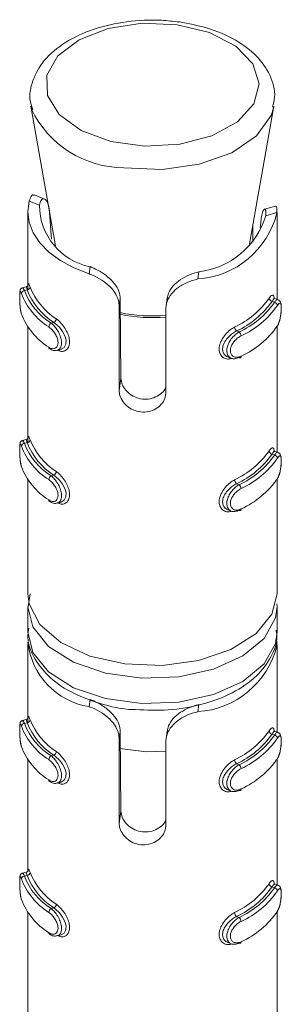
# Model space of a CAD drawing. Header units: millimetres. Extents: x -136 to 1613, y -2821 to -510.
# Tile 11 of 69: x 466 to 474, y -2026 to -1995. Entities that reach past the tile are written whole.
import ezdxf

# ---------------------------------------------------------------- set-up
doc = ezdxf.new("R2010")
doc.units = ezdxf.units.MM

msp = doc.modelspace()

# ---------------------------------------------------------------- linework, layer by layer
at = {"color": 7, "linetype": 'Continuous', "lineweight": 15}
for p, q in [((466.269, -1997.463), (467.058, -2001.946)), ((466.29, -1997.562), (466.269, -1997.463)), ((473.278, -2001.946), (474.066, -1997.463)), ((466.704, -2000.439), (466.383, -2000.31)), ((466.213, -2000.503), (466.544, -2000.635)), ((474.116, -2000.668), (473.766, -2000.764)), ((466.168, -2000.851), (466.168, -2003.215)), ((466.929, -2001.724), (466.868, -2000.879)), ((474.167, -2000.875), (473.804, -2000.974)), ((474.168, -2003.656), (474.168, -2000.856)), ((473.396, -2001.271), (473.396, -2001.825)), ((473.644, -2001.196), (473.632, -2001.351)), ((468.133, -2002.84), (468.165, -2002.608)), ((471.622, -2003.003), (471.654, -2002.771)), ((466.115, -2003.253), (465.996, -2003.286)), ((466.146, -2003.355), (466.062, -2003.378)), ((469.103, -2003.894), (469.138, -2003.642)), ((469.103, -2006.584), (469.103, -2003.894)), ((469.138, -2003.642), (469.158, -2006.193)), ((470.639, -2003.622), (470.605, -2003.87)), ((474.008, -2003.722), (474.085, -2003.753)), ((474.205, -2003.671), (474.095, -2003.627)), ((470.598, -2003.964), (470.598, -2006.654)), ((466.168, -2004.538), (466.168, -2008.115)), ((467.003, -2004.398), (466.919, -2004.421)), ((474.168, -2008.555), (474.168, -2004.525)), ((472.871, -2004.672), (472.948, -2004.703)), ((467.118, -2005.293), (467.236, -2005.261)), ((472.588, -2005.506), (472.698, -2005.55)), ((469.103, -2006.584), (469.158, -2006.193)), ((466.115, -2008.152), (465.996, -2008.185)), ((466.146, -2008.254), (466.062, -2008.277)), ((474.008, -2008.621), (474.085, -2008.652)), ((474.205, -2008.57), (474.095, -2008.526)), ((466.168, -2009.437), (466.168, -2013.1)), ((467.003, -2009.297), (466.919, -2009.32)), ((472.871, -2009.571), (472.948, -2009.602)), ((474.168, -2013.1), (474.168, -2009.424)), ((467.118, -2010.193), (467.236, -2010.16)), ((472.588, -2010.405), (472.698, -2010.449)), ((466.246, -2013.103), (466.182, -2013.521)), ((466.168, -2013.508), (466.168, -2014.324)), ((474.165, -2013.425), (474.168, -2013.508)), ((474.168, -2014.324), (474.168, -2013.508)), ((466.168, -2014.733), (466.168, -2017.097)), ((474.168, -2017.537), (474.168, -2014.737)), ((468.133, -2016.721), (468.165, -2016.49)), ((471.622, -2016.884), (471.654, -2016.653)), ((466.115, -2017.134), (465.996, -2017.167)), ((466.146, -2017.236), (466.062, -2017.259)), ((469.103, -2017.775), (469.138, -2017.523)), ((469.103, -2020.465), (469.103, -2017.775)), ((469.138, -2017.523), (469.158, -2020.075)), ((470.639, -2017.503), (470.605, -2017.751)), ((474.008, -2017.603), (474.085, -2017.634)), ((474.205, -2017.552), (474.095, -2017.508)), ((470.598, -2017.845), (470.598, -2020.535)), ((466.168, -2018.419), (466.168, -2021.996)), ((467.003, -2018.279), (466.919, -2018.302)), ((474.168, -2022.436), (474.168, -2018.406)), ((472.871, -2018.553), (472.948, -2018.584)), ((467.118, -2019.175), (467.236, -2019.142)), ((472.588, -2019.387), (472.698, -2019.431)), ((469.103, -2020.465), (469.158, -2020.075)), ((466.115, -2022.034), (465.996, -2022.066)), ((466.146, -2022.135), (466.062, -2022.158)), ((474.008, -2022.503), (474.085, -2022.533)), ((474.205, -2022.451), (474.095, -2022.408)), ((467.003, -2023.178), (466.919, -2023.202)), ((466.168, -2023.318), (466.168, -2026.981)), ((472.871, -2023.453), (472.948, -2023.483)), ((474.168, -2026.981), (474.168, -2023.305)), ((467.118, -2024.074), (467.236, -2024.041)), ((472.588, -2024.286), (472.698, -2024.33))]:
    msp.add_line(p, q, dxfattribs=at)
at = {"color": 7, "linetype": 'Continuous', "lineweight": 15, "flags": 128}
for points in [[(470.965, -1994.847), (469.841, -1994.801), (468.752, -1994.969), (467.817, -1995.332), (467.136, -1995.85), (466.784, -1996.468), (466.798, -1997.119), (467.178, -1997.732), (467.881, -1998.24), (468.833, -1998.589), (469.929, -1998.74), (471.05, -1998.678), (472.077, -1998.409), (472.896, -1997.963), (473.42, -1997.386), (473.591, -1996.743), (473.391, -1996.103), (472.842, -1995.535), (472.003, -1995.101), (470.965, -1994.847)], [(466.213, -2000.503), (466.168, -2000.845), (466.21, -2001.187), (466.339, -2001.521), (466.553, -2001.841), (466.847, -2002.139), (467.214, -2002.409), (467.646, -2002.644), (468.133, -2002.84)], [(474.099, -2003.634), (474.075, -2003.631), (474.032, -2003.682), (474.008, -2003.722), (474.008, -2003.722), (474.008, -2003.722)], [(467.236, -2005.26), (467.334, -2005.203), (467.39, -2005.097), (467.396, -2004.968), (467.36, -2004.83), (467.287, -2004.69), (467.183, -2004.554), (467.059, -2004.438), (467.003, -2004.398), (467.003, -2004.398), (467.003, -2004.398)], [(473.013, -2005.482), (473.012, -2005.497), (473.008, -2005.51), (473.002, -2005.52), (472.994, -2005.527), (472.984, -2005.53), (472.973, -2005.53), (472.961, -2005.526), (472.948, -2005.519)], [(474.099, -2008.533), (474.075, -2008.53), (474.032, -2008.581), (474.008, -2008.621), (474.008, -2008.621), (474.008, -2008.621)], [(467.236, -2010.16), (467.334, -2010.102), (467.39, -2009.997), (467.396, -2009.867), (467.36, -2009.729), (467.287, -2009.589), (467.183, -2009.453), (467.059, -2009.337), (467.003, -2009.297), (467.003, -2009.297), (467.003, -2009.297)], [(473.013, -2010.381), (473.012, -2010.396), (473.008, -2010.409), (473.002, -2010.419), (472.994, -2010.426), (472.984, -2010.429), (472.973, -2010.429), (472.961, -2010.426), (472.948, -2010.419)], [(466.168, -2013.1), (466.207, -2013.425), (466.553, -2014.089), (467.226, -2014.664), (468.164, -2015.098), (469.283, -2015.351), (470.481, -2015.402), (471.652, -2015.244), (472.688, -2014.893), (473.497, -2014.379), (474.005, -2013.751), (474.168, -2013.1)], [(474.099, -2017.515), (474.075, -2017.512), (474.032, -2017.563), (474.008, -2017.603), (474.008, -2017.603), (474.008, -2017.603)], [(469.121, -2018.064), (469.981, -2018.167), (470.598, -2018.152)], [(467.236, -2019.142), (467.334, -2019.084), (467.39, -2018.979), (467.396, -2018.849), (467.36, -2018.711), (467.287, -2018.571), (467.183, -2018.435), (467.059, -2018.319), (467.003, -2018.279), (467.003, -2018.279), (467.003, -2018.279)], [(473.013, -2019.363), (473.012, -2019.378), (473.008, -2019.391), (473.002, -2019.401), (472.994, -2019.408), (472.984, -2019.411), (472.973, -2019.411), (472.961, -2019.408), (472.948, -2019.401)], [(474.099, -2022.414), (474.075, -2022.411), (474.032, -2022.462), (474.008, -2022.503), (474.008, -2022.503), (474.008, -2022.503)], [(467.236, -2024.041), (467.334, -2023.983), (467.39, -2023.878), (467.396, -2023.748), (467.36, -2023.61), (467.287, -2023.47), (467.183, -2023.334), (467.059, -2023.218), (467.003, -2023.178), (467.003, -2023.178), (467.003, -2023.178)], [(473.013, -2024.262), (473.012, -2024.277), (473.008, -2024.29), (473.002, -2024.3), (472.994, -2024.307), (472.984, -2024.31), (472.973, -2024.31), (472.961, -2024.307), (472.948, -2024.3)]]:
    msp.add_lwpolyline(points, dxfattribs=at)
at = {"color": 8, "linetype": 'Continuous', "lineweight": 15, "flags": 128}
for points in [[(474.061, -1997.489), (473.978, -1997.762), (473.509, -1998.416), (472.714, -1998.954), (471.669, -1999.324), (470.477, -1999.49), (469.254, -1999.435)], [(465.998, -2003.292), (466.014, -2003.292), (466.049, -2003.348), (466.062, -2003.378), (466.062, -2003.378), (466.062, -2003.378)], [(465.998, -2008.191), (466.014, -2008.191), (466.049, -2008.247), (466.062, -2008.277), (466.062, -2008.277), (466.062, -2008.277)], [(474.168, -2013.508), (474.116, -2013.877), (473.753, -2014.532), (473.07, -2015.097), (472.13, -2015.52), (471.015, -2015.765), (469.826, -2015.809), (468.666, -2015.648), (467.64, -2015.298), (466.838, -2014.788), (466.333, -2014.165), (466.168, -2013.518)], [(466.168, -2014.324), (466.333, -2014.981), (466.838, -2015.604), (467.64, -2016.114), (468.666, -2016.465), (469.826, -2016.625), (471.015, -2016.581), (472.13, -2016.337), (473.07, -2015.913), (473.753, -2015.349), (474.116, -2014.693), (474.168, -2014.324)], [(465.998, -2017.173), (466.014, -2017.173), (466.049, -2017.229), (466.062, -2017.259), (466.062, -2017.259), (466.062, -2017.259)], [(465.998, -2022.072), (466.014, -2022.072), (466.049, -2022.128), (466.062, -2022.158), (466.062, -2022.158), (466.062, -2022.158)]]:
    msp.add_lwpolyline(points, dxfattribs=at)
at = {"color": 8, "linetype": 'Continuous', "lineweight": 15}
for centre, radius, start, end in [((469.254, -1996.152), 3.282, 205.4319, 269.9984), ((470.168, -1999.17), 5.075, 258.1976, 274.8631), ((470.168, -1999.106), 5.085, 258.2436, 274.8536)]:
    msp.add_arc(centre, radius, start, end, dxfattribs=at)
at = {"color": 7, "linetype": 'Continuous', "lineweight": 15}
for centre, radius, start, end in [((468.553, -2000.638), 2.009, 179.918, 258.8848), ((471.454, -2000.215), 2.792, 273.4428, 346.3429), ((471.367, -2000.243), 2.545, 276.4831, 343.3025), ((466.141, -2003.25), 0.104, 273.1651, 353.7503), ((468.241, -2002.474), 2.146, 201.5271, 237.2757), ((466.067, -2003.481), 0.104, 92.5743, 173.7289), ((467.974, -2002.715), 2.147, 200.5909, 238.2117), ((468.022, -2002.642), 2.094, 200.591, 238.2116), ((468.192, -2002.548), 2.199, 201.5269, 237.2755), ((471.618, -2002.001), 2.809, 294.9883, 324.7973), ((471.655, -2002.062), 2.88, 294.9885, 324.7969), ((471.825, -2002.205), 2.739, 294.202, 325.5834), ((471.861, -2002.266), 2.809, 294.2022, 325.5836), ((474.028, -2003.609), 0.115, 185.5763, 259.5994), ((474.065, -2003.865), 0.114, 5.628, 80.2227), ((467.974, -2003.368), 2.147, 200.5909, 238.2117), ((466.986, -2004.548), 0.144, 117.8108, 176.7885), ((466.939, -2004.271), 0.142, 297.115, 356.6765), ((472.968, -2004.541), 0.163, 182.1482, 233.4503), ((471.861, -2002.92), 2.809, 294.2022, 325.5836), ((472.848, -2004.834), 0.165, 2.0451, 52.6785), ((466.894, -2005.197), 0.0516, 175.3252, 235.6145), ((466.067, -2008.381), 0.104, 92.6033, 173.715), ((468.022, -2007.541), 2.094, 200.591, 238.2116), ((466.141, -2008.15), 0.104, 273.1448, 353.7556), ((468.192, -2007.447), 2.199, 201.5269, 237.2755), ((468.241, -2007.374), 2.146, 201.5271, 237.2757), ((467.974, -2007.614), 2.147, 200.5909, 238.2117), ((471.618, -2006.9), 2.809, 294.9883, 324.7973), ((471.655, -2006.961), 2.88, 294.9885, 324.7969), ((471.825, -2007.104), 2.739, 294.202, 325.5834), ((474.028, -2008.508), 0.115, 185.5707, 259.6187), ((474.065, -2008.764), 0.114, 5.6417, 80.1953), ((471.861, -2007.166), 2.809, 294.2022, 325.5836), ((467.974, -2008.267), 2.147, 200.5909, 238.2117), ((466.939, -2009.171), 0.142, 297.0983, 356.6824), ((466.986, -2009.447), 0.144, 117.8342, 176.7758), ((472.968, -2009.44), 0.163, 182.1424, 233.4653), ((472.848, -2009.734), 0.165, 2.0569, 52.6577), ((471.861, -2007.819), 2.809, 294.2022, 325.5836), ((466.894, -2010.097), 0.0516, 175.3485, 235.568), ((468.498, -2014.407), 2.342, 186.1742, 261.0325), ((471.454, -2014.096), 2.792, 273.4428, 346.3429), ((466.141, -2017.132), 0.104, 273.1448, 353.7556), ((468.241, -2016.356), 2.146, 201.5271, 237.2757), ((466.067, -2017.363), 0.104, 92.5828, 173.7203), ((467.974, -2016.596), 2.147, 200.5909, 238.2117), ((468.022, -2016.523), 2.094, 200.591, 238.2116), ((468.192, -2016.429), 2.199, 201.5269, 237.2755), ((471.618, -2015.882), 2.809, 294.9883, 324.7973), ((474.028, -2017.49), 0.115, 185.5707, 259.6187), ((471.655, -2015.943), 2.88, 294.9885, 324.7969), ((471.825, -2016.086), 2.739, 294.202, 325.5834), ((471.861, -2016.148), 2.809, 294.2022, 325.5836), ((474.065, -2017.746), 0.114, 5.6361, 80.2146), ((467.974, -2017.249), 2.147, 200.5909, 238.2117), ((466.986, -2018.429), 0.144, 117.8176, 176.7817), ((466.939, -2018.153), 0.142, 297.0983, 356.6824), ((472.968, -2018.422), 0.163, 182.1424, 233.4653), ((471.861, -2016.801), 2.809, 294.2022, 325.5836), ((472.848, -2018.716), 0.165, 2.0511, 52.6725), ((466.894, -2019.079), 0.0515, 175.314, 235.6257), ((466.067, -2022.262), 0.104, 92.5743, 173.7289), ((468.022, -2021.422), 2.094, 200.591, 238.2116), ((466.141, -2022.031), 0.104, 273.1651, 353.7503), ((468.192, -2021.328), 2.199, 201.5269, 237.2755), ((468.241, -2021.255), 2.146, 201.5271, 237.2757), ((467.974, -2021.495), 2.147, 200.5909, 238.2117), ((471.618, -2020.781), 2.809, 294.9883, 324.7973), ((471.655, -2020.843), 2.88, 294.9885, 324.7969), ((471.825, -2020.985), 2.739, 294.202, 325.5834), ((474.028, -2022.39), 0.115, 185.5763, 259.5994), ((474.065, -2022.646), 0.114, 5.628, 80.2227), ((471.861, -2021.047), 2.809, 294.2022, 325.5836), ((467.974, -2022.149), 2.147, 200.5909, 238.2117), ((466.939, -2023.052), 0.142, 297.115, 356.6765), ((466.986, -2023.328), 0.144, 117.8108, 176.7885), ((472.968, -2023.321), 0.163, 182.1482, 233.4503), ((472.848, -2023.615), 0.165, 2.0451, 52.6785), ((471.861, -2021.7), 2.809, 294.2022, 325.5836), ((466.894, -2023.978), 0.0516, 175.3252, 235.6145)]:
    msp.add_arc(centre, radius, start, end, dxfattribs=at)
for points, knots in [([(471.034, -1994.76), (470.842, -1994.739), (470.285, -1994.678), (469.334, -1994.724), (468.272, -1994.961), (467.352, -1995.384), (466.675, -1995.95), (466.303, -1996.614), (466.188, -1997.185), (466.298, -1997.488), (466.329, -1997.574)], [0, 0, 0, 0, 0.0790038, 0.2286259, 0.3791867, 0.5312464, 0.6857452, 0.8197469, 0.9493138, 1, 1, 1, 1]), ([(474.025, -1997.49), (474.054, -1997.384), (474.144, -1997.043), (473.97, -1996.449), (473.533, -1995.821), (472.838, -1995.306), (471.982, -1994.934), (471.331, -1994.814), (471.034, -1994.76)], [0, 0, 0, 0, 0.081732, 0.264716, 0.444896, 0.634144, 0.832973, 1, 1, 1, 1]), ([(466.213, -2000.503), (466.225, -2000.467), (466.259, -2000.362), (466.322, -2000.284), (466.366, -2000.315), (466.377, -2000.324)], [0, 0, 0, 0, 0.277265, 0.811246, 1, 1, 1, 1]), ([(466.868, -2000.879), (466.858, -2000.793), (466.836, -2000.621), (466.758, -2000.465), (466.669, -2000.414), (466.588, -2000.468), (466.559, -2000.579), (466.544, -2000.635)], [0, 0, 0, 0, 0.201311, 0.402868, 0.601711, 0.799288, 1, 1, 1, 1]), ([(473.804, -2000.974), (473.807, -2000.912), (473.813, -2000.789), (473.769, -2000.743), (473.713, -2000.82), (473.666, -2000.981), (473.651, -2001.131), (473.644, -2001.196)], [0, 0, 0, 0, 0.222581, 0.446185, 0.650788, 0.848167, 1, 1, 1, 1]), ([(474.119, -2000.677), (474.122, -2000.674), (474.14, -2000.653), (474.164, -2000.719), (474.166, -2000.825), (474.167, -2000.875)], [0, 0, 0, 0, 0.110813, 0.582849, 1, 1, 1, 1]), ([(468.165, -2002.608), (468.245, -2002.642), (468.432, -2002.72), (468.72, -2002.905), (468.961, -2003.147), (469.11, -2003.399), (469.129, -2003.563), (469.138, -2003.642)], [0, 0, 0, 0, 0.173196, 0.40773, 0.615902, 0.813562, 1, 1, 1, 1]), ([(469.103, -2003.894), (469.097, -2003.828), (469.084, -2003.672), (468.963, -2003.423), (468.747, -2003.18), (468.471, -2002.983), (468.258, -2002.883), (468.146, -2002.844), (468.133, -2002.84)], [0, 0, 0, 0, 0.147078, 0.351352, 0.555298, 0.760039, 0.971376, 1, 1, 1, 1]), ([(470.651, -2003.624), (470.659, -2003.569), (470.677, -2003.429), (470.827, -2003.217), (471.063, -2003.016), (471.354, -2002.862), (471.554, -2002.802), (471.654, -2002.771)], [0, 0, 0, 0, 0.14125, 0.357964, 0.57176, 0.784194, 1, 1, 1, 1]), ([(465.997, -2003.287), (465.995, -2003.287), (465.981, -2003.288), (465.958, -2003.304), (465.937, -2003.327), (465.924, -2003.351), (465.916, -2003.378), (465.91, -2003.422), (465.907, -2003.504), (465.908, -2003.642), (465.914, -2003.794), (465.927, -2003.951), (465.945, -2004.072), (465.962, -2004.123), (465.967, -2004.138)], [0, 0, 0, 0, 0.005814, 0.043093, 0.075141, 0.106563, 0.14265, 0.213762, 0.366799, 0.496309, 0.631103, 0.772683, 0.930126, 1, 1, 1, 1]), ([(466.174, -2003.239), (466.175, -2003.224), (466.176, -2003.198), (466.179, -2003.192), (466.174, -2003.208), (466.158, -2003.23), (466.136, -2003.248), (466.119, -2003.251), (466.115, -2003.251)], [0, 0, 0, 0, 0.349331, 0.575784, 0.714474, 0.825457, 0.95317, 1, 1, 1, 1]), ([(466.146, -2003.355), (466.146, -2003.355), (466.137, -2003.324), (466.125, -2003.276), (466.116, -2003.242), (466.115, -2003.253), (466.115, -2003.253)], [0, 0, 0, 0, 0.000184, 0.470422, 0.993634, 1, 1, 1, 1]), ([(466.172, -2003.345), (466.172, -2003.331), (466.172, -2003.261), (466.175, -2003.184), (466.187, -2003.139), (466.209, -2003.165), (466.233, -2003.231), (466.245, -2003.262)], [0, 0, 0, 0, 0.058485, 0.297693, 0.543504, 0.784232, 1, 1, 1, 1]), ([(471.622, -2003.003), (471.506, -2003.035), (471.275, -2003.101), (470.958, -2003.289), (470.728, -2003.526), (470.614, -2003.76), (470.602, -2003.907), (470.598, -2003.964)], [0, 0, 0, 0, 0.227112, 0.454909, 0.667255, 0.87213, 1, 1, 1, 1]), ([(465.964, -2003.47), (465.961, -2003.461), (465.949, -2003.426), (465.933, -2003.389), (465.919, -2003.385), (465.911, -2003.423), (465.908, -2003.499), (465.908, -2003.609), (465.912, -2003.747), (465.922, -2003.892), (465.938, -2004.027), (465.955, -2004.091), (465.964, -2004.123)], [0, 0, 0, 0, 0.037279, 0.149824, 0.256288, 0.356428, 0.453446, 0.553207, 0.660001, 0.772417, 0.885917, 1, 1, 1, 1]), ([(473.914, -2003.62), (473.925, -2003.604), (473.96, -2003.553), (474.009, -2003.509), (474.05, -2003.522), (474.071, -2003.566), (474.075, -2003.619), (474.076, -2003.631)], [0, 0, 0, 0, 0.1268048, 0.4078883, 0.6749981, 0.9270103, 1, 1, 1, 1]), ([(474.17, -2004.532), (474.18, -2004.518), (474.214, -2004.468), (474.255, -2004.337), (474.289, -2004.169), (474.305, -2004.005), (474.306, -2003.861), (474.293, -2003.772), (474.259, -2003.702), (474.221, -2003.681), (474.205, -2003.673)], [0, 0, 0, 0, 0.07009, 0.244467, 0.398441, 0.539873, 0.689517, 0.850076, 0.937969, 1, 1, 1, 1]), ([(474.179, -2004.507), (474.184, -2004.498), (474.206, -2004.461), (474.239, -2004.376), (474.272, -2004.248), (474.293, -2004.116), (474.303, -2003.99), (474.303, -2003.882), (474.29, -2003.804), (474.265, -2003.771), (474.227, -2003.785), (474.195, -2003.831), (474.179, -2003.854)], [0, 0, 0, 0, 0.037287, 0.149823, 0.256289, 0.356426, 0.453444, 0.553205, 0.659999, 0.772416, 0.885914, 1, 1, 1, 1]), ([(466.843, -2005.193), (466.853, -2005.2), (466.895, -2005.227), (466.968, -2005.248), (467.05, -2005.234), (467.109, -2005.182), (467.14, -2005.099), (467.139, -2004.988), (467.101, -2004.86), (467.031, -2004.732), (466.94, -2004.617), (466.875, -2004.566), (466.843, -2004.54)], [0, 0, 0, 0, 0.0372854, 0.1498224, 0.2562878, 0.3564253, 0.4534432, 0.5532042, 0.6599966, 0.7724129, 0.8859151, 1, 1, 1, 1]), ([(472.871, -2004.672), (472.871, -2004.672), (472.832, -2004.695), (472.733, -2004.745), (472.602, -2004.863), (472.489, -2005.008), (472.424, -2005.161), (472.416, -2005.302), (472.46, -2005.412), (472.523, -2005.481), (472.576, -2005.496), (472.59, -2005.5)], [0, 0, 0, 0, 0.000048, 0.131366, 0.277467, 0.424936, 0.566191, 0.696482, 0.821035, 0.949269, 1, 1, 1, 1]), ([(472.948, -2005.519), (472.948, -2005.519), (472.906, -2005.544), (472.816, -2005.572), (472.696, -2005.56), (472.605, -2005.492), (472.556, -2005.381), (472.555, -2005.246), (472.595, -2005.101), (472.672, -2004.958), (472.779, -2004.827), (472.876, -2004.745), (472.934, -2004.711), (472.948, -2004.703), (472.948, -2004.703)], [0, 0, 0, 0, 0.0000422, 0.1122197, 0.2244872, 0.3370934, 0.4455859, 0.5475345, 0.6461755, 0.7467863, 0.8524239, 0.9632488, 0.9999578, 1, 1, 1, 1]), ([(473.013, -2004.828), (473.001, -2004.835), (472.951, -2004.861), (472.866, -2004.926), (472.772, -2005.029), (472.704, -2005.142), (472.668, -2005.257), (472.67, -2005.367), (472.713, -2005.457), (472.794, -2005.511), (472.899, -2005.525), (472.975, -2005.496), (473.013, -2005.482)], [0, 0, 0, 0, 0.037282, 0.14983, 0.256292, 0.35643, 0.453447, 0.553207, 0.660001, 0.772413, 0.885911, 1, 1, 1, 1]), ([(466.868, -2005.236), (466.887, -2005.249), (466.941, -2005.289), (467.034, -2005.313), (467.095, -2005.293), (467.114, -2005.287)], [0, 0, 0, 0, 0.257238, 0.758579, 1, 1, 1, 1]), ([(469.158, -2006.193), (469.166, -2006.259), (469.182, -2006.389), (469.306, -2006.582), (469.489, -2006.741), (469.721, -2006.844), (469.975, -2006.872), (470.222, -2006.823), (470.429, -2006.705), (470.562, -2006.576), (470.591, -2006.489), (470.598, -2006.467)], [0, 0, 0, 0, 0.118325, 0.236704, 0.356137, 0.477398, 0.598175, 0.717727, 0.837807, 0.959124, 1, 1, 1, 1]), ([(470.598, -2006.654), (470.595, -2006.697), (470.586, -2006.808), (470.5, -2006.983), (470.334, -2007.146), (470.111, -2007.253), (469.859, -2007.286), (469.609, -2007.239), (469.386, -2007.12), (469.215, -2006.947), (469.118, -2006.757), (469.107, -2006.635), (469.103, -2006.584)], [0, 0, 0, 0, 0.067536, 0.172848, 0.279379, 0.387326, 0.494684, 0.600407, 0.705955, 0.813029, 0.921036, 1, 1, 1, 1]), ([(465.997, -2008.186), (465.995, -2008.186), (465.981, -2008.188), (465.958, -2008.203), (465.937, -2008.226), (465.924, -2008.251), (465.916, -2008.277), (465.91, -2008.321), (465.907, -2008.403), (465.908, -2008.541), (465.914, -2008.693), (465.927, -2008.85), (465.945, -2008.971), (465.962, -2009.022), (465.967, -2009.038)], [0, 0, 0, 0, 0.0058224, 0.0430849, 0.0751319, 0.1065788, 0.1426655, 0.2137521, 0.3668126, 0.4963214, 0.6310896, 0.7726856, 0.9301274, 1, 1, 1, 1]), ([(465.964, -2008.369), (465.961, -2008.361), (465.949, -2008.326), (465.933, -2008.289), (465.919, -2008.284), (465.911, -2008.322), (465.908, -2008.398), (465.908, -2008.508), (465.912, -2008.646), (465.922, -2008.791), (465.938, -2008.926), (465.955, -2008.99), (465.964, -2009.023)], [0, 0, 0, 0, 0.0372792, 0.1498242, 0.2562755, 0.3564151, 0.4534543, 0.5532151, 0.6599882, 0.772421, 0.885921, 1, 1, 1, 1]), ([(466.174, -2008.139), (466.175, -2008.123), (466.176, -2008.098), (466.179, -2008.092), (466.174, -2008.107), (466.158, -2008.129), (466.136, -2008.147), (466.119, -2008.15), (466.115, -2008.151)], [0, 0, 0, 0, 0.349337, 0.575794, 0.714486, 0.825471, 0.953183, 1, 1, 1, 1]), ([(466.146, -2008.254), (466.146, -2008.254), (466.137, -2008.223), (466.125, -2008.175), (466.116, -2008.142), (466.115, -2008.153), (466.115, -2008.153)], [0, 0, 0, 0, 0.000184, 0.470428, 0.993634, 1, 1, 1, 1]), ([(466.172, -2008.244), (466.172, -2008.23), (466.172, -2008.16), (466.175, -2008.083), (466.187, -2008.038), (466.209, -2008.064), (466.233, -2008.13), (466.245, -2008.161)], [0, 0, 0, 0, 0.058452, 0.297696, 0.543511, 0.784228, 1, 1, 1, 1]), ([(473.914, -2008.52), (473.925, -2008.504), (473.96, -2008.452), (474.009, -2008.409), (474.05, -2008.421), (474.072, -2008.47), (474.077, -2008.531), (474.078, -2008.55)], [0, 0, 0, 0, 0.121529, 0.390918, 0.646915, 0.888411, 1, 1, 1, 1]), ([(474.17, -2009.431), (474.18, -2009.417), (474.214, -2009.367), (474.255, -2009.236), (474.289, -2009.068), (474.305, -2008.905), (474.306, -2008.76), (474.293, -2008.671), (474.259, -2008.601), (474.221, -2008.58), (474.205, -2008.572)], [0, 0, 0, 0, 0.070091, 0.244482, 0.398458, 0.539892, 0.689539, 0.850074, 0.937968, 1, 1, 1, 1]), ([(474.179, -2009.406), (474.184, -2009.397), (474.206, -2009.36), (474.239, -2009.275), (474.272, -2009.147), (474.293, -2009.015), (474.303, -2008.89), (474.303, -2008.781), (474.29, -2008.703), (474.265, -2008.671), (474.227, -2008.684), (474.195, -2008.73), (474.179, -2008.753)], [0, 0, 0, 0, 0.037285, 0.149827, 0.25628, 0.356416, 0.453455, 0.553215, 0.659987, 0.772422, 0.885918, 1, 1, 1, 1]), ([(466.843, -2010.092), (466.853, -2010.099), (466.895, -2010.126), (466.968, -2010.147), (467.05, -2010.133), (467.109, -2010.081), (467.14, -2009.998), (467.139, -2009.888), (467.101, -2009.759), (467.031, -2009.631), (466.94, -2009.516), (466.875, -2009.465), (466.843, -2009.439)], [0, 0, 0, 0, 0.037284, 0.1498264, 0.2562784, 0.3564154, 0.4534544, 0.5532148, 0.6599853, 0.772418, 0.8859195, 1, 1, 1, 1]), ([(472.871, -2009.571), (472.871, -2009.571), (472.832, -2009.594), (472.733, -2009.644), (472.602, -2009.763), (472.489, -2009.907), (472.424, -2010.06), (472.416, -2010.201), (472.46, -2010.311), (472.523, -2010.381), (472.576, -2010.395), (472.59, -2010.399)], [0, 0, 0, 0, 0.000048, 0.131369, 0.277469, 0.42492, 0.566174, 0.696489, 0.821042, 0.949255, 1, 1, 1, 1]), ([(472.948, -2010.419), (472.948, -2010.419), (472.906, -2010.443), (472.816, -2010.472), (472.696, -2010.459), (472.605, -2010.392), (472.556, -2010.28), (472.555, -2010.145), (472.595, -2010.001), (472.672, -2009.858), (472.779, -2009.726), (472.876, -2009.644), (472.934, -2009.61), (472.948, -2009.602), (472.948, -2009.602)], [0, 0, 0, 0, 0.000042, 0.112219, 0.224487, 0.337107, 0.445581, 0.547548, 0.646171, 0.746797, 0.852423, 0.963248, 0.999958, 1, 1, 1, 1]), ([(473.013, -2009.728), (473.001, -2009.734), (472.951, -2009.76), (472.866, -2009.825), (472.772, -2009.928), (472.704, -2010.042), (472.668, -2010.157), (472.67, -2010.266), (472.713, -2010.356), (472.794, -2010.411), (472.899, -2010.424), (472.975, -2010.395), (473.013, -2010.381)], [0, 0, 0, 0, 0.0372822, 0.1498295, 0.2562792, 0.3564172, 0.4534559, 0.5532159, 0.659988, 0.7724165, 0.8859146, 1, 1, 1, 1]), ([(466.868, -2010.135), (466.887, -2010.148), (466.941, -2010.188), (467.034, -2010.212), (467.095, -2010.193), (467.114, -2010.186)], [0, 0, 0, 0, 0.257237, 0.758579, 1, 1, 1, 1]), ([(466.203, -2014.204), (466.189, -2014.274), (466.128, -2014.584), (466.331, -2015.137), (466.793, -2015.758), (467.517, -2016.274), (468.456, -2016.633), (469.201, -2016.815), (469.603, -2016.816), (469.629, -2016.816)], [0, 0, 0, 0, 0.052729, 0.231139, 0.408198, 0.594824, 0.789943, 0.986327, 1, 1, 1, 1]), ([(469.629, -2016.816), (469.978, -2016.832), (470.704, -2016.863), (471.783, -2016.671), (472.762, -2016.304), (473.526, -2015.78), (473.993, -2015.15), (474.202, -2014.618), (474.148, -2014.33), (474.137, -2014.271)], [0, 0, 0, 0, 0.155607, 0.323312, 0.492268, 0.663638, 0.816722, 0.96232, 1, 1, 1, 1]), ([(474.132, -2014.556), (474.143, -2014.57), (474.165, -2014.597), (474.166, -2014.703), (474.167, -2014.756)], [0, 0, 0, 0, 0.502529, 1, 1, 1, 1]), ([(468.165, -2016.49), (468.245, -2016.523), (468.432, -2016.601), (468.72, -2016.787), (468.961, -2017.028), (469.11, -2017.28), (469.129, -2017.444), (469.138, -2017.523)], [0, 0, 0, 0, 0.173199, 0.407728, 0.615901, 0.813579, 1, 1, 1, 1]), ([(469.103, -2017.775), (469.097, -2017.709), (469.084, -2017.553), (468.963, -2017.304), (468.747, -2017.061), (468.471, -2016.864), (468.258, -2016.764), (468.146, -2016.725), (468.133, -2016.721)], [0, 0, 0, 0, 0.147078, 0.351352, 0.555298, 0.760039, 0.971376, 1, 1, 1, 1]), ([(470.651, -2017.506), (470.659, -2017.45), (470.677, -2017.31), (470.827, -2017.098), (471.063, -2016.897), (471.354, -2016.743), (471.554, -2016.683), (471.654, -2016.653)], [0, 0, 0, 0, 0.141269, 0.357964, 0.571759, 0.784192, 1, 1, 1, 1]), ([(465.997, -2017.168), (465.995, -2017.168), (465.981, -2017.169), (465.958, -2017.185), (465.937, -2017.208), (465.924, -2017.232), (465.916, -2017.259), (465.91, -2017.303), (465.907, -2017.385), (465.908, -2017.523), (465.914, -2017.675), (465.927, -2017.832), (465.945, -2017.953), (465.962, -2018.004), (465.967, -2018.019)], [0, 0, 0, 0, 0.005814, 0.043092, 0.075139, 0.106586, 0.142672, 0.213758, 0.366791, 0.496326, 0.631093, 0.772688, 0.930128, 1, 1, 1, 1]), ([(466.174, -2017.121), (466.175, -2017.105), (466.176, -2017.08), (466.179, -2017.073), (466.174, -2017.089), (466.158, -2017.111), (466.136, -2017.129), (466.119, -2017.132), (466.115, -2017.133)], [0, 0, 0, 0, 0.3493274, 0.5758335, 0.7144935, 0.8254752, 0.9531838, 1, 1, 1, 1]), ([(466.146, -2017.236), (466.146, -2017.236), (466.137, -2017.205), (466.125, -2017.157), (466.116, -2017.124), (466.115, -2017.135), (466.115, -2017.135)], [0, 0, 0, 0, 0.000184, 0.470422, 0.993634, 1, 1, 1, 1]), ([(466.172, -2017.226), (466.172, -2017.212), (466.172, -2017.142), (466.175, -2017.065), (466.187, -2017.02), (466.209, -2017.046), (466.233, -2017.112), (466.245, -2017.143)], [0, 0, 0, 0, 0.058485, 0.297695, 0.543507, 0.784236, 1, 1, 1, 1]), ([(471.622, -2016.884), (471.506, -2016.916), (471.275, -2016.982), (470.958, -2017.17), (470.728, -2017.407), (470.614, -2017.641), (470.602, -2017.788), (470.598, -2017.845)], [0, 0, 0, 0, 0.227112, 0.454909, 0.667255, 0.87213, 1, 1, 1, 1]), ([(465.964, -2017.351), (465.961, -2017.343), (465.949, -2017.308), (465.933, -2017.27), (465.919, -2017.266), (465.911, -2017.304), (465.908, -2017.38), (465.908, -2017.49), (465.912, -2017.628), (465.922, -2017.773), (465.938, -2017.908), (465.955, -2017.972), (465.964, -2018.004)], [0, 0, 0, 0, 0.0372806, 0.1498202, 0.2562848, 0.356425, 0.4534431, 0.5532045, 0.6599995, 0.772416, 0.8859166, 1, 1, 1, 1]), ([(473.914, -2017.502), (473.925, -2017.486), (473.96, -2017.434), (474.009, -2017.391), (474.05, -2017.403), (474.072, -2017.452), (474.077, -2017.513), (474.078, -2017.532)], [0, 0, 0, 0, 0.121528, 0.390902, 0.646919, 0.888412, 1, 1, 1, 1]), ([(474.17, -2018.413), (474.18, -2018.399), (474.214, -2018.349), (474.255, -2018.218), (474.289, -2018.05), (474.305, -2017.887), (474.306, -2017.742), (474.293, -2017.653), (474.259, -2017.583), (474.221, -2017.562), (474.205, -2017.554)], [0, 0, 0, 0, 0.0700922, 0.2444688, 0.398443, 0.5398747, 0.6895191, 0.8500521, 0.9379685, 1, 1, 1, 1]), ([(474.179, -2018.388), (474.184, -2018.379), (474.206, -2018.342), (474.239, -2018.257), (474.272, -2018.129), (474.293, -2017.997), (474.303, -2017.872), (474.303, -2017.763), (474.29, -2017.685), (474.265, -2017.653), (474.227, -2017.666), (474.195, -2017.712), (474.179, -2017.735)], [0, 0, 0, 0, 0.037285, 0.149826, 0.256279, 0.356433, 0.453449, 0.553209, 0.660002, 0.772419, 0.885915, 1, 1, 1, 1]), ([(466.843, -2019.074), (466.853, -2019.081), (466.895, -2019.108), (466.968, -2019.129), (467.05, -2019.115), (467.109, -2019.063), (467.14, -2018.98), (467.139, -2018.869), (467.101, -2018.741), (467.031, -2018.613), (466.94, -2018.498), (466.875, -2018.447), (466.843, -2018.421)], [0, 0, 0, 0, 0.037284, 0.149826, 0.256277, 0.356432, 0.453449, 0.553209, 0.66, 0.772415, 0.885916, 1, 1, 1, 1]), ([(472.871, -2018.553), (472.871, -2018.553), (472.832, -2018.576), (472.733, -2018.626), (472.602, -2018.745), (472.489, -2018.889), (472.424, -2019.042), (472.416, -2019.183), (472.46, -2019.293), (472.523, -2019.363), (472.576, -2019.377), (472.59, -2019.381)], [0, 0, 0, 0, 0.000048, 0.131366, 0.277466, 0.424935, 0.56619, 0.696505, 0.821036, 0.949269, 1, 1, 1, 1]), ([(472.948, -2019.401), (472.948, -2019.401), (472.906, -2019.425), (472.816, -2019.454), (472.696, -2019.441), (472.605, -2019.374), (472.556, -2019.262), (472.555, -2019.127), (472.595, -2018.983), (472.672, -2018.84), (472.779, -2018.708), (472.876, -2018.626), (472.934, -2018.592), (472.948, -2018.584), (472.948, -2018.584)], [0, 0, 0, 0, 0.000042, 0.112216, 0.224492, 0.337098, 0.44559, 0.547539, 0.646162, 0.746787, 0.852424, 0.963249, 0.999958, 1, 1, 1, 1]), ([(473.013, -2018.71), (473.001, -2018.716), (472.951, -2018.742), (472.866, -2018.807), (472.772, -2018.91), (472.704, -2019.024), (472.668, -2019.139), (472.67, -2019.248), (472.713, -2019.338), (472.794, -2019.392), (472.899, -2019.406), (472.975, -2019.377), (473.013, -2019.363)], [0, 0, 0, 0, 0.037284, 0.149826, 0.256289, 0.356427, 0.453445, 0.553205, 0.659999, 0.772411, 0.88591, 1, 1, 1, 1]), ([(466.868, -2019.117), (466.887, -2019.13), (466.941, -2019.17), (467.034, -2019.194), (467.095, -2019.175), (467.114, -2019.168)], [0, 0, 0, 0, 0.257238, 0.758579, 1, 1, 1, 1]), ([(469.158, -2020.075), (469.166, -2020.14), (469.182, -2020.271), (469.306, -2020.463), (469.489, -2020.622), (469.721, -2020.725), (469.975, -2020.753), (470.223, -2020.705), (470.429, -2020.586), (470.556, -2020.465), (470.584, -2020.386), (470.588, -2020.373)], [0, 0, 0, 0, 0.120221, 0.240509, 0.361846, 0.485049, 0.607761, 0.729233, 0.851228, 0.974489, 1, 1, 1, 1]), ([(470.598, -2020.535), (470.595, -2020.578), (470.586, -2020.69), (470.5, -2020.864), (470.334, -2021.027), (470.111, -2021.135), (469.859, -2021.167), (469.609, -2021.12), (469.386, -2021.002), (469.215, -2020.828), (469.118, -2020.638), (469.107, -2020.516), (469.103, -2020.465)], [0, 0, 0, 0, 0.067549, 0.172848, 0.27938, 0.387326, 0.494684, 0.600408, 0.705955, 0.813029, 0.921036, 1, 1, 1, 1]), ([(465.997, -2022.067), (465.995, -2022.067), (465.981, -2022.069), (465.958, -2022.084), (465.937, -2022.108), (465.924, -2022.132), (465.916, -2022.159), (465.91, -2022.203), (465.907, -2022.285), (465.908, -2022.422), (465.914, -2022.574), (465.927, -2022.731), (465.945, -2022.853), (465.962, -2022.903), (465.967, -2022.919)], [0, 0, 0, 0, 0.005814, 0.043093, 0.075141, 0.106563, 0.14265, 0.213762, 0.366799, 0.496309, 0.631103, 0.772683, 0.930126, 1, 1, 1, 1]), ([(465.964, -2022.25), (465.961, -2022.242), (465.949, -2022.207), (465.933, -2022.17), (465.919, -2022.166), (465.911, -2022.203), (465.908, -2022.279), (465.908, -2022.39), (465.912, -2022.527), (465.922, -2022.672), (465.938, -2022.808), (465.955, -2022.872), (465.964, -2022.904)], [0, 0, 0, 0, 0.037279, 0.149824, 0.256274, 0.356432, 0.453449, 0.553209, 0.660003, 0.772418, 0.885918, 1, 1, 1, 1]), ([(466.174, -2022.02), (466.175, -2022.004), (466.176, -2021.979), (466.179, -2021.973), (466.174, -2021.988), (466.158, -2022.011), (466.136, -2022.029), (466.119, -2022.031), (466.115, -2022.032)], [0, 0, 0, 0, 0.349331, 0.575784, 0.714474, 0.825457, 0.95317, 1, 1, 1, 1]), ([(466.146, -2022.135), (466.146, -2022.135), (466.137, -2022.104), (466.125, -2022.056), (466.116, -2022.023), (466.115, -2022.034), (466.115, -2022.034)], [0, 0, 0, 0, 0.000184, 0.470422, 0.993634, 1, 1, 1, 1]), ([(466.176, -2021.98), (466.176, -2021.978), (466.178, -2021.938), (466.187, -2021.924), (466.209, -2021.944), (466.233, -2022.011), (466.245, -2022.042)], [0, 0, 0, 0, 0.017918, 0.361681, 0.698281, 1, 1, 1, 1]), ([(473.914, -2022.401), (473.925, -2022.385), (473.96, -2022.334), (474.009, -2022.29), (474.05, -2022.302), (474.072, -2022.352), (474.077, -2022.412), (474.078, -2022.431)], [0, 0, 0, 0, 0.1215252, 0.3909058, 0.6468945, 0.8884141, 1, 1, 1, 1]), ([(474.17, -2023.313), (474.18, -2023.298), (474.214, -2023.248), (474.255, -2023.117), (474.289, -2022.949), (474.305, -2022.786), (474.306, -2022.641), (474.293, -2022.552), (474.259, -2022.483), (474.221, -2022.462), (474.205, -2022.453)], [0, 0, 0, 0, 0.07009, 0.244467, 0.398441, 0.539873, 0.689517, 0.850076, 0.937969, 1, 1, 1, 1]), ([(474.179, -2023.288), (474.184, -2023.278), (474.206, -2023.241), (474.239, -2023.156), (474.272, -2023.028), (474.293, -2022.896), (474.303, -2022.771), (474.303, -2022.662), (474.29, -2022.584), (474.265, -2022.552), (474.227, -2022.565), (474.195, -2022.611), (474.179, -2022.634)], [0, 0, 0, 0, 0.037287, 0.149823, 0.256289, 0.356426, 0.453444, 0.553205, 0.659999, 0.772416, 0.885914, 1, 1, 1, 1]), ([(466.843, -2023.974), (466.853, -2023.98), (466.895, -2024.007), (466.968, -2024.029), (467.05, -2024.014), (467.109, -2023.962), (467.14, -2023.879), (467.139, -2023.769), (467.101, -2023.641), (467.031, -2023.512), (466.94, -2023.397), (466.875, -2023.346), (466.843, -2023.32)], [0, 0, 0, 0, 0.0372854, 0.1498224, 0.2562878, 0.3564253, 0.4534432, 0.5532042, 0.6599966, 0.7724129, 0.8859151, 1, 1, 1, 1]), ([(472.871, -2023.453), (472.871, -2023.453), (472.832, -2023.475), (472.733, -2023.526), (472.602, -2023.644), (472.489, -2023.788), (472.424, -2023.942), (472.416, -2024.082), (472.46, -2024.193), (472.523, -2024.262), (472.576, -2024.276), (472.59, -2024.281)], [0, 0, 0, 0, 0.000048, 0.131366, 0.277466, 0.424935, 0.566168, 0.696482, 0.821036, 0.949269, 1, 1, 1, 1]), ([(472.948, -2024.3), (472.948, -2024.3), (472.906, -2024.324), (472.816, -2024.353), (472.696, -2024.341), (472.605, -2024.273), (472.556, -2024.162), (472.555, -2024.026), (472.595, -2023.882), (472.672, -2023.739), (472.779, -2023.607), (472.876, -2023.525), (472.934, -2023.491), (472.948, -2023.483), (472.948, -2023.483)], [0, 0, 0, 0, 0.0000422, 0.1122197, 0.2244872, 0.3370934, 0.4455859, 0.5475345, 0.6461755, 0.7467863, 0.8524239, 0.9632488, 0.9999578, 1, 1, 1, 1]), ([(473.013, -2023.609), (473.001, -2023.615), (472.951, -2023.641), (472.866, -2023.706), (472.772, -2023.809), (472.704, -2023.923), (472.668, -2024.038), (472.67, -2024.147), (472.713, -2024.237), (472.794, -2024.292), (472.899, -2024.305), (472.975, -2024.277), (473.013, -2024.262)], [0, 0, 0, 0, 0.037282, 0.149829, 0.256278, 0.356434, 0.45345, 0.55321, 0.660003, 0.772414, 0.885911, 1, 1, 1, 1]), ([(466.868, -2024.016), (466.887, -2024.03), (466.941, -2024.07), (467.034, -2024.093), (467.095, -2024.074), (467.114, -2024.068)], [0, 0, 0, 0, 0.257226, 0.758544, 1, 1, 1, 1])]:
    msp.add_open_spline(points, degree=3, knots=knots, dxfattribs=at)
at = {"color": 8, "linetype": 'Continuous', "lineweight": 15}
for points, knots in [([(474.085, -2003.753), (474.085, -2003.753), (474.107, -2003.721), (474.151, -2003.679), (474.191, -2003.655), (474.204, -2003.671), (474.205, -2003.672)], [0, 0, 0, 0, 0.000156, 0.490551, 0.981332, 1, 1, 1, 1]), ([(466.919, -2004.421), (466.919, -2004.421), (466.955, -2004.448), (467.029, -2004.52), (467.131, -2004.662), (467.21, -2004.824), (467.251, -2004.984), (467.253, -2005.122), (467.217, -2005.223), (467.168, -2005.281), (467.126, -2005.286), (467.114, -2005.287)], [0, 0, 0, 0, 0.000048, 0.142335, 0.284738, 0.427568, 0.565183, 0.694497, 0.819592, 0.947226, 1, 1, 1, 1]), ([(467.081, -2004.28), (467.101, -2004.295), (467.166, -2004.344), (467.277, -2004.46), (467.391, -2004.626), (467.473, -2004.8), (467.514, -2004.972), (467.507, -2005.132), (467.445, -2005.26), (467.337, -2005.326), (467.227, -2005.335), (467.161, -2005.299), (467.14, -2005.287)], [0, 0, 0, 0, 0.0524859, 0.1688238, 0.2793777, 0.3836824, 0.4863143, 0.5942004, 0.7101127, 0.8292282, 0.9458743, 1, 1, 1, 1]), ([(472.697, -2005.56), (472.656, -2005.568), (472.565, -2005.585), (472.445, -2005.537), (472.352, -2005.444), (472.305, -2005.309), (472.313, -2005.143), (472.384, -2004.958), (472.506, -2004.782), (472.655, -2004.636), (472.757, -2004.576), (472.805, -2004.547)], [0, 0, 0, 0, 0.0917775, 0.2056799, 0.3131218, 0.4188526, 0.5299968, 0.6494095, 0.772119, 0.8922901, 1, 1, 1, 1]), ([(474.085, -2008.652), (474.085, -2008.652), (474.107, -2008.62), (474.151, -2008.578), (474.191, -2008.554), (474.204, -2008.571), (474.205, -2008.571)], [0, 0, 0, 0, 0.000156, 0.490521, 0.981271, 1, 1, 1, 1]), ([(467.081, -2009.179), (467.101, -2009.194), (467.166, -2009.243), (467.277, -2009.359), (467.391, -2009.525), (467.473, -2009.699), (467.514, -2009.872), (467.507, -2010.032), (467.445, -2010.159), (467.337, -2010.225), (467.227, -2010.234), (467.161, -2010.198), (467.14, -2010.187)], [0, 0, 0, 0, 0.052486, 0.168825, 0.27938, 0.383673, 0.486321, 0.594192, 0.710105, 0.829234, 0.945874, 1, 1, 1, 1]), ([(466.919, -2009.32), (466.919, -2009.32), (466.955, -2009.347), (467.029, -2009.419), (467.131, -2009.561), (467.21, -2009.724), (467.251, -2009.883), (467.253, -2010.021), (467.217, -2010.122), (467.168, -2010.18), (467.126, -2010.185), (467.114, -2010.187)], [0, 0, 0, 0, 0.000048, 0.142333, 0.284732, 0.427577, 0.565168, 0.694503, 0.819596, 0.947227, 1, 1, 1, 1]), ([(472.697, -2010.46), (472.656, -2010.467), (472.565, -2010.484), (472.445, -2010.436), (472.352, -2010.343), (472.305, -2010.208), (472.313, -2010.042), (472.384, -2009.857), (472.506, -2009.681), (472.655, -2009.535), (472.757, -2009.475), (472.805, -2009.446)], [0, 0, 0, 0, 0.091783, 0.205675, 0.313116, 0.418863, 0.52999, 0.649418, 0.772127, 0.89229, 1, 1, 1, 1]), ([(474.085, -2017.634), (474.085, -2017.634), (474.107, -2017.602), (474.151, -2017.56), (474.191, -2017.536), (474.204, -2017.553), (474.205, -2017.553)], [0, 0, 0, 0, 0.000156, 0.490551, 0.981332, 1, 1, 1, 1]), ([(466.919, -2018.302), (466.919, -2018.302), (466.955, -2018.329), (467.029, -2018.401), (467.131, -2018.543), (467.21, -2018.706), (467.251, -2018.865), (467.253, -2019.003), (467.217, -2019.104), (467.168, -2019.162), (467.126, -2019.167), (467.114, -2019.169)], [0, 0, 0, 0, 0.000048, 0.142335, 0.284736, 0.427566, 0.565181, 0.694517, 0.819612, 0.947226, 1, 1, 1, 1]), ([(467.081, -2018.161), (467.101, -2018.176), (467.166, -2018.225), (467.277, -2018.341), (467.391, -2018.507), (467.473, -2018.681), (467.514, -2018.854), (467.507, -2019.014), (467.445, -2019.141), (467.337, -2019.207), (467.227, -2019.216), (467.161, -2019.18), (467.14, -2019.169)], [0, 0, 0, 0, 0.052486, 0.168819, 0.279384, 0.383676, 0.486324, 0.594194, 0.710107, 0.829235, 0.945874, 1, 1, 1, 1]), ([(472.697, -2019.442), (472.656, -2019.449), (472.565, -2019.466), (472.445, -2019.418), (472.352, -2019.325), (472.305, -2019.19), (472.313, -2019.024), (472.384, -2018.839), (472.506, -2018.663), (472.655, -2018.517), (472.757, -2018.457), (472.805, -2018.428)], [0, 0, 0, 0, 0.0917774, 0.2056694, 0.3131252, 0.4188558, 0.5299999, 0.6494125, 0.7721218, 0.8922928, 1, 1, 1, 1]), ([(474.085, -2022.533), (474.085, -2022.533), (474.107, -2022.501), (474.151, -2022.459), (474.191, -2022.436), (474.204, -2022.452), (474.205, -2022.452)], [0, 0, 0, 0, 0.000156, 0.490551, 0.981332, 1, 1, 1, 1]), ([(467.081, -2023.06), (467.101, -2023.075), (467.166, -2023.124), (467.277, -2023.24), (467.391, -2023.406), (467.473, -2023.58), (467.514, -2023.753), (467.507, -2023.913), (467.445, -2024.04), (467.337, -2024.107), (467.227, -2024.115), (467.161, -2024.079), (467.14, -2024.068)], [0, 0, 0, 0, 0.0524859, 0.1688238, 0.2793777, 0.3836824, 0.4863143, 0.5942004, 0.7101127, 0.8292282, 0.9458743, 1, 1, 1, 1]), ([(466.919, -2023.202), (466.919, -2023.202), (466.955, -2023.229), (467.029, -2023.3), (467.131, -2023.443), (467.21, -2023.605), (467.251, -2023.764), (467.253, -2023.902), (467.217, -2024.003), (467.168, -2024.061), (467.126, -2024.066), (467.114, -2024.068)], [0, 0, 0, 0, 0.000048, 0.142335, 0.284738, 0.427568, 0.565183, 0.694497, 0.819592, 0.947226, 1, 1, 1, 1]), ([(472.697, -2024.341), (472.656, -2024.348), (472.565, -2024.365), (472.445, -2024.317), (472.352, -2024.224), (472.305, -2024.09), (472.313, -2023.923), (472.384, -2023.738), (472.506, -2023.562), (472.655, -2023.416), (472.757, -2023.356), (472.805, -2023.328)], [0, 0, 0, 0, 0.091777, 0.205679, 0.313121, 0.418867, 0.529994, 0.649406, 0.772128, 0.892291, 1, 1, 1, 1])]:
    msp.add_open_spline(points, degree=3, knots=knots, dxfattribs=at)

doc.saveas('drawing.dxf')
